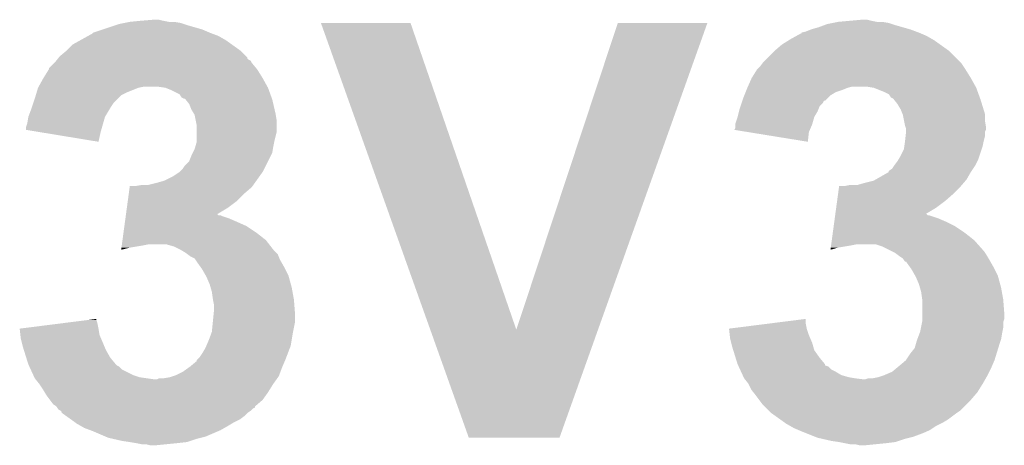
# Model space of a CAD drawing. Extents: x -1.4 to 24.2, y -3.9 to 53.4.
# Tile 42 of 56: x 1.9 to 4.2, y 36.2 to 37.2. Entities that reach past the tile are written whole.
import ezdxf

# ---------------------------------------------------------------- set-up
doc = ezdxf.new("R2010")
doc.units = 0
doc.layers.add('XSENSE_MTI-8_CLICK_V102_GTO', color=11, linetype='CONTINUOUS')

msp = doc.modelspace()

# ---------------------------------------------------------------- linework, layer by layer
at = {"layer": 'XSENSE_MTI-8_CLICK_V102_GTO'}
for points in [[(2.100582, 37.1983), (2.131062, 37.20846), (2.334262, 37.1983), (2.2987, 37.20846)], [(2.131062, 37.20846), (2.138682, 37.211), (2.2987, 37.20846), (2.291078, 37.211)], [(2.138682, 37.211), (2.15137, 37.213538), (2.291078, 37.211), (2.283462, 37.213538)], [(2.15137, 37.213538), (2.164078, 37.21608), (2.283462, 37.213538), (2.268222, 37.21608)], [(2.164078, 37.21608), (2.18948, 37.21862), (2.255522, 37.21608), (2.24282, 37.21862)], [(2.18948, 37.21862), (2.219958, 37.22116), (2.24282, 37.21862), (2.232662, 37.22116)], [(2.613694, 37.213524), (2.613688, 37.213538), (2.824484, 37.213524), (2.613688, 37.213538)], [(2.871008, 36.492242), (2.613694, 37.213524), (3.07342, 36.492242), (2.824484, 37.213524)], [(3.07342, 36.492242), (3.312166, 37.213512), (3.26563, 36.492242), (3.52297, 37.213512)], [(3.312166, 37.213512), (3.312176, 37.21354), (3.52297, 37.213512), (3.312176, 37.21354)], [(3.76682, 37.198302), (3.7846, 37.20338), (4.000494, 37.198302), (3.98272, 37.20338)], [(3.7846, 37.20338), (3.798148, 37.20846), (3.98272, 37.20338), (3.96494, 37.20846)], [(3.798148, 37.20846), (3.804922, 37.211), (3.96494, 37.20846), (3.957318, 37.211)], [(3.804922, 37.211), (3.81761, 37.213538), (3.957318, 37.211), (3.949702, 37.213538)], [(3.81761, 37.213538), (3.83032, 37.21608), (3.949702, 37.213538), (3.934462, 37.21608)], [(3.83032, 37.21608), (3.858258, 37.21862), (3.921762, 37.21608), (3.90906, 37.21862)], [(3.858258, 37.21862), (3.886198, 37.22116), (3.90906, 37.21862), (3.898902, 37.22116)], [(2.047744, 37.1729), (2.066032, 37.18306), (2.390142, 37.1729), (2.372362, 37.18306)], [(2.066032, 37.18306), (2.07518, 37.188142), (2.372362, 37.18306), (2.35881, 37.188142)], [(2.07518, 37.188142), (2.077724, 37.19068), (2.35881, 37.188142), (2.35204, 37.19068)], [(2.077724, 37.19068), (2.100582, 37.1983), (2.35204, 37.19068), (2.334262, 37.1983)], [(3.71856, 37.175438), (3.73228, 37.18306), (4.051942, 37.175438), (4.038602, 37.18306)], [(3.73228, 37.18306), (3.741426, 37.18814), (4.038602, 37.18306), (4.026748, 37.18814)], [(3.741426, 37.18814), (3.74396, 37.188162), (4.026748, 37.18814), (4.026696, 37.188162)], [(3.74396, 37.188162), (3.743976, 37.19068), (4.026696, 37.188162), (4.02082, 37.19068)], [(3.743976, 37.19068), (3.743978, 37.190684), (4.02082, 37.19068), (4.02081, 37.190684)], [(3.743978, 37.190684), (3.754122, 37.193222), (4.02081, 37.190684), (4.014042, 37.193222)], [(3.754122, 37.193222), (3.766814, 37.1983), (4.014042, 37.193222), (4.0005, 37.1983)], [(3.766814, 37.1983), (3.76682, 37.198302), (4.0005, 37.1983), (4.000494, 37.198302)], [(2.014218, 37.147498), (2.029462, 37.162742), (2.425702, 37.147498), (2.404364, 37.162742)], [(2.029462, 37.162742), (2.047744, 37.1729), (2.404364, 37.162742), (2.390142, 37.1729)], [(3.68046, 37.1475), (3.698242, 37.16274), (4.09194, 37.1475), (4.070606, 37.16274)], [(3.698242, 37.16274), (3.714498, 37.1729), (4.070606, 37.16274), (4.056382, 37.1729)], [(3.714498, 37.1729), (3.71856, 37.175438), (4.056382, 37.1729), (4.051942, 37.175438)], [(1.996942, 37.132254), (1.998982, 37.134802), (2.44094, 37.132254), (2.438394, 37.134802)], [(1.998982, 37.134802), (2.014218, 37.147498), (2.438394, 37.134802), (2.425702, 37.147498)], [(3.655062, 37.1221), (3.680458, 37.147498), (4.11734, 37.1221), (4.091942, 37.147498)], [(3.680458, 37.147498), (3.68046, 37.1475), (4.091942, 37.147498), (4.09194, 37.1475)], [(1.973586, 37.106866), (1.986282, 37.119562), (2.461678, 37.106866), (2.4511, 37.119562)], [(1.986282, 37.119562), (1.988822, 37.122102), (2.4511, 37.119562), (2.44983, 37.122102)], [(1.988822, 37.122102), (1.990846, 37.124634), (2.44983, 37.122102), (2.448562, 37.124634)], [(1.990846, 37.124634), (1.992882, 37.127178), (2.448562, 37.124634), (2.443484, 37.127178)], [(1.992882, 37.127178), (1.99491, 37.129714), (2.443484, 37.127178), (2.440946, 37.129714)], [(1.99491, 37.129714), (1.996942, 37.132254), (2.440946, 37.129714), (2.44094, 37.132254)], [(3.639822, 37.104322), (3.64744, 37.111942), (4.13004, 37.104322), (4.12496, 37.111942)], [(3.64744, 37.111942), (3.653156, 37.11956), (4.12496, 37.111942), (4.11988, 37.11956)], [(3.653156, 37.11956), (3.655062, 37.1221), (4.11988, 37.11956), (4.11734, 37.1221)], [(1.96088, 37.084), (1.973576, 37.104318), (2.476498, 37.084), (2.4638, 37.104318)], [(1.973576, 37.104318), (1.97358, 37.104324), (2.4638, 37.104318), (2.463796, 37.104324)], [(1.97358, 37.104324), (1.973586, 37.106866), (2.463796, 37.104324), (2.461678, 37.106866)], [(3.627122, 37.084), (3.63982, 37.10432), (4.142738, 37.084), (4.13004, 37.10432)], [(3.63982, 37.10432), (3.639822, 37.104322), (4.13004, 37.10432), (4.13004, 37.104322)], [(1.94818, 37.061142), (1.94959, 37.06368), (2.184416, 37.061142), (2.197098, 37.06368)], [(1.94959, 37.06368), (1.96088, 37.084), (2.487788, 37.06368), (2.476498, 37.084)], [(2.247896, 37.06114), (2.230118, 37.06368), (2.4892, 37.06114), (2.487788, 37.06368)], [(3.61696, 37.06114), (3.618088, 37.06368), (3.853184, 37.06114), (3.863338, 37.06368)], [(3.618088, 37.06368), (3.627122, 37.084), (4.154028, 37.06368), (4.142738, 37.084)], [(3.914138, 37.06114), (3.898898, 37.06368), (4.15544, 37.06114), (4.154028, 37.06368)], [(1.94056, 37.03574), (1.942844, 37.043358), (2.13614, 37.03574), (2.14376, 37.043358)], [(1.942844, 37.043358), (1.94513, 37.05098), (2.14376, 37.043358), (2.159, 37.05098)], [(1.94513, 37.05098), (1.948178, 37.061138), (2.159, 37.05098), (2.184398, 37.061138)], [(1.948178, 37.061138), (1.94818, 37.061142), (2.184398, 37.061138), (2.184416, 37.061142)], [(2.247902, 37.061138), (2.247896, 37.06114), (2.4892, 37.061138), (2.4892, 37.06114)], [(2.2606, 37.05606), (2.247902, 37.061138), (2.491048, 37.05606), (2.4892, 37.061138)], [(2.280914, 37.045902), (2.2606, 37.05606), (2.494742, 37.045902), (2.491048, 37.05606)], [(2.286, 37.038284), (2.280914, 37.045902), (2.497512, 37.038284), (2.494742, 37.045902)], [(3.6068, 37.03574), (3.609846, 37.043358), (3.804916, 37.03574), (3.812538, 37.043358)], [(3.609846, 37.043358), (3.612896, 37.05098), (3.812538, 37.043358), (3.825238, 37.05098)], [(3.612896, 37.05098), (3.614928, 37.05606), (3.825238, 37.05098), (3.840482, 37.05606)], [(3.614928, 37.05606), (3.616958, 37.061138), (3.840482, 37.05606), (3.853178, 37.061138)], [(3.616958, 37.061138), (3.61696, 37.06114), (3.853178, 37.061138), (3.853184, 37.06114)], [(3.914144, 37.061138), (3.914138, 37.06114), (4.15544, 37.061138), (4.15544, 37.06114)], [(3.93954, 37.05098), (3.914144, 37.061138), (4.159136, 37.05098), (4.15544, 37.061138)], [(3.949694, 37.045902), (3.93954, 37.05098), (4.160982, 37.045902), (4.159136, 37.05098)], [(3.95478, 37.038284), (3.949694, 37.045902), (4.163752, 37.038284), (4.160982, 37.045902)], [(1.93294, 37.01288), (1.934634, 37.017962), (2.11785, 37.01288), (2.1209, 37.017962)], [(1.934634, 37.017962), (1.937172, 37.02558), (2.1209, 37.017962), (2.12598, 37.02558)], [(1.937172, 37.02558), (1.94056, 37.03574), (2.12598, 37.02558), (2.13614, 37.03574)], [(2.291076, 37.035742), (2.286, 37.038284), (2.498436, 37.035742), (2.497512, 37.038284)], [(2.293612, 37.03574), (2.291076, 37.035742), (2.498436, 37.03574), (2.498436, 37.035742)], [(2.295648, 37.033198), (2.293612, 37.03574), (2.49936, 37.033198), (2.498436, 37.03574)], [(2.303778, 37.02304), (2.295648, 37.033198), (2.501706, 37.02304), (2.49936, 37.033198)], [(2.30886, 37.010338), (2.303778, 37.02304), (2.504636, 37.010338), (2.501706, 37.02304)], [(3.59918, 37.012878), (3.600872, 37.017956), (3.785108, 37.012878), (3.78714, 37.017956)], [(3.600872, 37.017956), (3.603412, 37.02558), (3.78714, 37.017956), (3.794758, 37.02558)], [(3.603412, 37.02558), (3.605102, 37.030646), (3.794758, 37.02558), (3.797294, 37.030646)], [(3.605102, 37.030646), (3.605106, 37.03066), (3.797294, 37.030646), (3.799834, 37.03066)], [(3.605106, 37.03066), (3.6068, 37.03574), (3.799834, 37.03066), (3.804916, 37.03574)], [(3.959856, 37.035742), (3.95478, 37.038284), (4.164676, 37.035742), (4.163752, 37.038284)], [(3.961892, 37.0332), (3.959856, 37.035742), (4.1656, 37.0332), (4.164676, 37.035742)], [(3.97002, 37.02304), (3.961892, 37.0332), (4.168726, 37.02304), (4.1656, 37.0332)], [(3.97764, 37.010342), (3.97002, 37.02304), (4.172634, 37.010342), (4.168726, 37.02304)], [(1.925322, 36.992562), (1.93294, 37.01288), (2.105658, 36.992562), (2.11785, 37.01288)], [(2.314958, 37.00018), (2.30886, 37.010338), (2.50698, 37.00018), (2.504636, 37.010338)], [(2.31648, 36.997642), (2.314958, 37.00018), (2.507404, 36.997642), (2.50698, 37.00018)], [(2.319022, 36.984938), (2.31648, 36.997642), (2.50952, 36.984938), (2.507404, 36.997642)], [(3.594098, 36.99256), (3.597274, 37.005258), (3.774438, 36.99256), (3.78206, 37.005258)], [(3.597274, 37.005258), (3.59918, 37.012878), (3.78206, 37.005258), (3.785108, 37.012878)], [(3.981706, 37.000176), (3.97764, 37.010342), (4.17576, 37.000176), (4.172634, 37.010342)], [(3.982718, 36.997642), (3.981706, 37.000176), (4.17576, 36.997642), (4.17576, 37.000176)], [(3.98526, 36.984938), (3.982718, 36.997642), (4.17576, 36.984938), (4.17576, 36.997642)], [(1.920242, 36.969702), (1.92278, 36.97732), (2.099128, 36.969702), (2.101304, 36.97732)], [(1.92278, 36.97732), (1.92532, 36.99256), (2.101304, 36.97732), (2.105658, 36.99256)], [(1.92532, 36.99256), (1.925322, 36.992562), (2.105658, 36.99256), (2.105658, 36.992562)], [(2.32156, 36.972242), (2.319022, 36.984938), (2.50952, 36.972242), (2.50952, 36.984938)], [(2.32156, 36.956998), (2.32156, 36.972242), (2.50952, 36.956998), (2.50952, 36.972242)], [(3.58902, 36.974778), (3.589022, 36.977322), (3.76936, 36.974778), (3.770086, 36.977322)], [(3.58902, 36.967164), (3.58902, 36.974778), (3.766096, 36.967164), (3.76936, 36.974778)], [(3.589022, 36.977322), (3.594098, 36.99256), (3.770086, 36.977322), (3.774438, 36.99256)], [(3.9878, 36.972242), (3.98526, 36.984938), (4.177876, 36.972242), (4.17576, 36.984938)], [(3.988648, 36.969698), (3.9878, 36.972242), (4.1783, 36.969698), (4.177876, 36.972242)], [(1.92024, 36.962098), (1.920242, 36.969702), (2.096954, 36.962098), (2.099128, 36.969702)], [(1.951258, 36.957002), (1.92024, 36.962098), (2.0955, 36.957002), (2.096954, 36.962098)], [(2.090398, 36.934142), (1.951258, 36.957002), (2.090398, 36.934142), (2.0955, 36.957002)], [(2.32156, 36.93668), (2.32156, 36.956998), (2.50444, 36.93668), (2.50952, 36.956998)], [(3.586494, 36.962106), (3.58902, 36.967164), (3.763928, 36.962106), (3.766096, 36.967164)], [(3.618052, 36.956996), (3.586494, 36.962106), (3.76174, 36.956996), (3.763928, 36.962106)], [(3.759176, 36.934144), (3.618052, 36.956996), (3.759176, 36.934144), (3.76174, 36.956996)], [(3.990338, 36.964622), (3.988648, 36.969698), (4.178298, 36.964622), (4.1783, 36.969698)], [(3.98921, 36.946838), (3.990338, 36.956996), (4.17576, 36.946838), (4.17576, 36.956996)], [(3.99034, 36.962076), (3.990338, 36.964622), (4.178298, 36.962076), (4.178298, 36.964622)], [(3.990338, 36.956996), (3.99034, 36.957002), (4.17576, 36.956996), (4.175762, 36.957002)], [(3.99034, 36.957002), (3.99034, 36.962076), (4.175762, 36.957002), (4.178298, 36.962076)], [(2.318656, 36.92398), (2.32156, 36.934142), (2.5019, 36.92398), (2.503932, 36.934142)], [(2.32156, 36.934142), (2.32156, 36.93668), (2.503932, 36.934142), (2.50444, 36.93668)], [(3.986348, 36.92398), (3.9878, 36.93414), (4.170678, 36.92398), (4.17271, 36.93414)], [(3.9878, 36.93414), (3.988082, 36.93668), (4.17271, 36.93414), (4.17322, 36.93668)], [(3.988082, 36.93668), (3.98921, 36.946838), (4.17322, 36.93668), (4.17576, 36.946838)], [(2.30886, 36.90112), (2.312668, 36.908738), (2.495548, 36.90112), (2.499358, 36.908738)], [(2.312668, 36.908738), (2.316482, 36.916362), (2.499358, 36.908738), (2.500628, 36.916362)], [(2.316482, 36.916362), (2.318656, 36.92398), (2.500628, 36.916362), (2.5019, 36.92398)], [(3.97764, 36.90112), (3.98526, 36.916364), (4.163058, 36.90112), (4.168138, 36.916364)], [(3.98526, 36.916364), (3.986348, 36.92398), (4.168138, 36.916364), (4.170678, 36.92398)], [(2.28854, 36.87064), (2.293622, 36.878262), (2.480308, 36.87064), (2.484118, 36.878262)], [(2.293622, 36.878262), (2.30378, 36.888424), (2.484118, 36.878262), (2.4892, 36.888424)], [(2.30378, 36.888424), (2.30886, 36.90112), (2.4892, 36.888424), (2.495548, 36.90112)], [(3.957322, 36.870642), (3.962398, 36.878258), (4.14782, 36.870642), (4.152898, 36.878258)], [(3.962398, 36.878258), (3.9624, 36.87826), (4.152898, 36.878258), (4.152898, 36.87826)], [(3.9624, 36.87826), (3.970022, 36.888422), (4.152898, 36.87826), (4.15798, 36.888422)], [(3.970022, 36.888422), (3.973068, 36.8935), (4.15798, 36.888422), (4.16052, 36.8935)], [(3.973068, 36.8935), (3.97764, 36.90112), (4.16052, 36.8935), (4.163058, 36.90112)], [(2.265682, 36.852862), (2.280918, 36.86302), (2.469242, 36.852862), (2.476498, 36.86302)], [(2.280918, 36.86302), (2.280922, 36.863022), (2.476498, 36.86302), (2.476498, 36.863022)], [(2.280922, 36.863022), (2.28854, 36.87064), (2.476498, 36.863022), (2.480308, 36.87064)], [(3.918582, 36.84524), (3.949678, 36.863022), (4.13258, 36.84524), (4.142742, 36.863022)], [(3.949678, 36.863022), (3.9497, 36.863034), (4.142742, 36.863022), (4.142748, 36.863034)], [(3.9497, 36.863034), (3.949708, 36.865564), (4.142748, 36.863034), (4.144436, 36.865564)], [(3.949708, 36.865564), (3.957322, 36.870642), (4.144436, 36.865564), (4.14782, 36.870642)], [(2.176782, 36.83), (2.192022, 36.83254), (2.452914, 36.83), (2.454728, 36.83254)], [(2.207262, 36.83254), (2.22758, 36.83762), (2.454728, 36.83254), (2.458356, 36.83762)], [(2.22758, 36.83762), (2.24536, 36.8427), (2.458356, 36.83762), (2.461984, 36.8427)], [(2.24536, 36.8427), (2.265682, 36.852862), (2.461984, 36.8427), (2.469242, 36.852862)], [(3.845562, 36.83), (3.858262, 36.83254), (4.119518, 36.83), (4.121694, 36.83254)], [(3.876044, 36.83254), (3.89382, 36.83762), (4.121694, 36.83254), (4.126048, 36.83762)], [(3.89382, 36.83762), (3.914142, 36.8427), (4.126048, 36.83762), (4.130402, 36.8427)], [(3.914142, 36.8427), (3.918582, 36.84524), (4.130402, 36.8427), (4.13258, 36.84524)], [(2.159272, 36.79444), (2.161686, 36.812222), (2.415538, 36.79444), (2.43332, 36.812222)], [(2.161686, 36.812222), (2.163754, 36.827458), (2.43332, 36.812222), (2.4511, 36.827458)], [(2.163754, 36.827458), (2.1641, 36.83), (2.4511, 36.827458), (2.452914, 36.83)], [(3.828052, 36.79444), (3.830466, 36.81222), (4.081782, 36.79444), (4.1021, 36.81222)], [(3.830466, 36.81222), (3.832534, 36.82746), (4.1021, 36.81222), (4.117342, 36.82746)], [(3.832534, 36.82746), (3.83288, 36.83), (4.117342, 36.82746), (4.119518, 36.83)], [(2.157204, 36.779198), (2.159272, 36.79444), (2.395218, 36.779198), (2.415538, 36.79444)], [(3.825984, 36.779198), (3.828052, 36.79444), (4.061458, 36.779198), (4.081782, 36.79444)], [(2.15479, 36.76142), (2.155132, 36.76394), (2.372366, 36.76142), (2.36984, 36.76394)], [(2.155132, 36.76394), (2.157204, 36.779198), (2.36984, 36.76394), (2.395218, 36.779198)], [(3.82357, 36.76142), (3.823914, 36.763954), (4.041146, 36.76142), (4.038606, 36.763954)], [(3.823914, 36.763954), (3.823916, 36.76396), (4.038606, 36.763954), (4.03614, 36.76396)], [(3.823916, 36.76396), (3.825984, 36.779198), (4.03614, 36.76396), (4.061458, 36.779198)], [(2.151344, 36.736018), (2.152722, 36.74618), (2.438402, 36.736018), (2.41554, 36.74618)], [(2.152722, 36.74618), (2.153756, 36.7538), (2.41554, 36.74618), (2.397758, 36.7538)], [(2.153756, 36.7538), (2.154446, 36.75888), (2.397758, 36.7538), (2.382522, 36.75888)], [(2.154446, 36.75888), (2.15479, 36.761418), (2.382522, 36.75888), (2.377444, 36.761418)], [(2.15479, 36.761418), (2.15479, 36.76142), (2.377444, 36.761418), (2.372366, 36.76142)], [(3.820122, 36.736018), (3.821502, 36.74618), (4.104642, 36.736018), (4.08432, 36.74618)], [(3.821502, 36.74618), (3.822536, 36.7538), (4.08432, 36.74618), (4.066538, 36.7538)], [(3.822536, 36.7538), (3.82357, 36.761418), (4.066538, 36.7538), (4.043682, 36.761418)], [(3.82357, 36.761418), (3.82357, 36.76142), (4.043682, 36.761418), (4.041146, 36.76142)], [(2.146862, 36.702998), (2.149274, 36.72078), (2.484122, 36.702998), (2.46126, 36.72078)], [(2.149274, 36.72078), (2.151344, 36.736018), (2.46126, 36.72078), (2.438402, 36.736018)], [(3.815642, 36.703), (3.818054, 36.72078), (4.15036, 36.703), (4.1275, 36.72078)], [(3.818054, 36.72078), (3.820122, 36.736018), (4.1275, 36.72078), (4.104642, 36.736018)], [(2.145138, 36.6903), (2.145482, 36.69284), (2.19456, 36.6903), (2.207258, 36.69284)], [(2.145482, 36.69284), (2.146862, 36.702998), (2.492024, 36.69284), (2.484122, 36.702998)], [(2.268218, 36.687762), (2.250438, 36.69284), (2.495974, 36.687762), (2.492024, 36.69284)], [(3.813918, 36.6903), (3.814262, 36.69284), (3.8608, 36.6903), (3.873498, 36.69284)], [(3.814262, 36.69284), (3.815642, 36.703), (4.159392, 36.69284), (4.15036, 36.703)], [(3.934458, 36.68776), (3.919216, 36.69284), (4.163908, 36.68776), (4.159392, 36.69284)], [(2.143764, 36.68017), (2.16408, 36.68522), (2.143764, 36.68017), (2.144448, 36.68522)], [(2.144448, 36.68522), (2.145138, 36.6903), (2.16408, 36.68522), (2.19456, 36.6903)], [(2.28346, 36.68014), (2.268218, 36.687762), (2.501902, 36.68014), (2.495974, 36.687762)], [(2.296158, 36.672522), (2.28346, 36.68014), (2.509516, 36.672522), (2.501902, 36.68014)], [(2.299554, 36.669976), (2.296158, 36.672522), (2.51206, 36.669976), (2.509516, 36.672522)], [(2.30632, 36.664902), (2.299554, 36.669976), (2.51409, 36.664902), (2.51206, 36.669976)], [(3.812544, 36.680172), (3.830318, 36.68522), (3.812544, 36.680172), (3.813228, 36.68522)], [(3.813228, 36.68522), (3.813918, 36.6903), (3.830318, 36.68522), (3.8608, 36.6903)], [(3.949698, 36.68014), (3.934458, 36.68776), (4.17068, 36.68014), (4.163908, 36.68776)], [(3.954778, 36.6776), (3.949698, 36.68014), (4.17322, 36.6776), (4.17068, 36.68014)], [(3.964938, 36.67252), (3.954778, 36.6776), (4.176608, 36.67252), (4.17322, 36.6776)], [(3.968324, 36.669982), (3.964938, 36.67252), (4.1783, 36.669982), (4.176608, 36.67252)], [(3.9751, 36.6649), (3.968324, 36.669982), (4.18135, 36.6649), (4.1783, 36.669982)], [(2.316474, 36.659822), (2.30632, 36.664902), (2.516124, 36.659822), (2.51409, 36.664902)], [(2.318172, 36.657278), (2.316474, 36.659822), (2.51714, 36.657278), (2.516124, 36.659822)], [(2.32156, 36.6522), (2.318172, 36.657278), (2.520044, 36.6522), (2.51714, 36.657278)], [(2.330634, 36.6395), (2.32156, 36.6522), (2.5273, 36.6395), (2.520044, 36.6522)], [(3.982718, 36.659822), (3.9751, 36.6649), (4.184396, 36.659822), (4.18135, 36.6649)], [(3.984414, 36.65728), (3.982718, 36.659822), (4.18592, 36.65728), (4.184396, 36.659822)], [(3.987796, 36.652208), (3.984414, 36.65728), (4.18882, 36.652208), (4.18592, 36.65728)], [(3.99033, 36.6522), (3.987796, 36.652208), (4.188824, 36.6522), (4.18882, 36.652208)], [(3.99941, 36.6395), (3.99033, 36.6522), (4.19608, 36.6395), (4.188824, 36.6522)], [(2.33426, 36.634422), (2.330634, 36.6395), (2.52984, 36.634422), (2.5273, 36.6395)], [(2.342972, 36.619178), (2.33426, 36.634422), (2.537462, 36.619178), (2.52984, 36.634422)], [(4.00304, 36.634422), (3.99941, 36.6395), (4.19862, 36.634422), (4.19608, 36.6395)], [(4.011752, 36.619178), (4.00304, 36.634422), (4.206242, 36.619178), (4.19862, 36.634422)], [(2.34442, 36.616642), (2.342972, 36.619178), (2.538154, 36.616642), (2.537462, 36.619178)], [(2.35204, 36.598862), (2.34442, 36.616642), (2.543004, 36.598862), (2.538154, 36.616642)], [(4.0132, 36.616642), (4.011752, 36.619178), (4.206934, 36.616642), (4.206242, 36.619178)], [(4.02082, 36.598862), (4.0132, 36.616642), (4.211784, 36.598862), (4.206934, 36.616642)], [(2.354218, 36.591242), (2.35204, 36.598862), (2.54508, 36.591242), (2.543004, 36.598862)], [(2.35712, 36.581082), (2.354218, 36.591242), (2.546928, 36.581082), (2.54508, 36.591242)], [(2.35966, 36.5633), (2.35712, 36.581082), (2.55016, 36.5633), (2.546928, 36.581082)], [(4.022998, 36.591242), (4.02082, 36.598862), (4.21386, 36.591242), (4.211784, 36.598862)], [(4.0259, 36.581082), (4.022998, 36.591242), (4.215708, 36.581082), (4.21386, 36.591242)], [(4.02844, 36.5633), (4.0259, 36.581082), (4.21894, 36.5633), (4.215708, 36.581082)], [(2.3622, 36.550602), (2.35966, 36.5633), (2.551138, 36.550602), (2.55016, 36.5633)], [(4.02844, 36.530282), (4.02844, 36.5633), (4.22148, 36.530282), (4.21894, 36.5633)], [(2.361438, 36.530282), (2.3622, 36.537898), (2.5527, 36.530282), (2.552116, 36.537898)], [(2.3622, 36.537898), (2.3622, 36.550602), (2.552116, 36.537898), (2.551138, 36.550602)], [(1.90502, 36.49472), (2.005286, 36.507418), (2.09042, 36.49472), (2.08788, 36.507418)], [(2.005286, 36.507418), (2.065456, 36.515038), (2.08788, 36.507418), (2.085342, 36.515038)], [(2.065456, 36.515038), (2.08534, 36.517556), (2.085342, 36.515038), (2.08534, 36.517556)], [(2.35712, 36.487102), (2.359404, 36.509958), (2.548128, 36.487102), (2.5527, 36.509958)], [(2.359404, 36.509958), (2.361438, 36.530282), (2.5527, 36.509958), (2.5527, 36.530282)], [(3.5738, 36.49472), (3.674066, 36.507418), (3.756662, 36.49472), (3.75412, 36.507418)], [(3.674066, 36.507418), (3.75412, 36.517556), (3.75412, 36.507418), (3.75412, 36.517556)], [(4.02539, 36.497258), (4.02793, 36.509956), (4.21894, 36.497258), (4.21894, 36.509956)], [(4.02793, 36.509956), (4.02844, 36.512502), (4.21894, 36.509956), (4.219786, 36.512502)], [(4.02844, 36.517578), (4.02844, 36.530282), (4.221478, 36.517578), (4.22148, 36.530282)], [(4.02844, 36.512502), (4.02844, 36.517578), (4.219786, 36.512502), (4.221478, 36.517578)], [(1.906702, 36.479478), (1.90502, 36.49472), (2.092962, 36.479478), (2.09042, 36.49472)], [(2.3495, 36.46678), (2.356166, 36.48456), (2.544654, 36.46678), (2.54762, 36.48456)], [(2.356166, 36.48456), (2.35712, 36.487102), (2.54762, 36.48456), (2.548128, 36.487102)], [(2.961636, 36.238196), (2.871008, 36.492242), (3.174988, 36.238196), (3.26563, 36.492242)], [(3.57548, 36.479482), (3.5738, 36.49472), (3.76174, 36.479482), (3.756662, 36.49472)], [(4.01669, 36.469318), (4.022406, 36.48456), (4.213858, 36.469318), (4.2164, 36.48456)], [(4.022406, 36.48456), (4.02336, 36.487102), (4.2164, 36.48456), (4.216908, 36.487102)], [(4.02336, 36.487102), (4.02539, 36.497258), (4.216908, 36.487102), (4.21894, 36.497258)], [(1.90754, 36.471862), (1.906702, 36.479478), (2.096226, 36.471862), (2.092962, 36.479478)], [(1.91262, 36.45154), (1.90754, 36.471862), (2.104934, 36.45154), (2.096226, 36.471862)], [(2.344054, 36.454078), (2.3495, 36.46678), (2.542538, 36.454078), (2.544654, 36.46678)], [(3.57632, 36.471862), (3.57548, 36.479482), (3.765008, 36.471862), (3.76174, 36.479482)], [(3.578862, 36.4617), (3.57632, 36.471862), (3.769362, 36.4617), (3.765008, 36.471862)], [(3.5814, 36.45154), (3.578862, 36.4617), (3.772266, 36.45154), (3.769362, 36.4617)], [(4.012112, 36.45408), (4.01574, 36.46678), (4.20878, 36.45408), (4.213012, 36.46678)], [(4.01574, 36.46678), (4.01669, 36.469318), (4.213012, 36.46678), (4.213858, 36.469318)], [(1.915002, 36.443918), (1.91262, 36.45154), (2.1082, 36.443918), (2.104934, 36.45154)], [(1.920558, 36.426142), (1.915002, 36.443918), (2.11836, 36.426142), (2.1082, 36.443918)], [(2.33426, 36.436298), (2.34188, 36.449002), (2.5357, 36.436298), (2.540584, 36.449002)], [(2.34188, 36.449002), (2.344054, 36.454078), (2.540584, 36.449002), (2.542538, 36.454078)], [(3.583784, 36.443916), (3.5814, 36.45154), (3.774442, 36.443916), (3.772266, 36.45154)], [(3.589338, 36.42614), (3.583784, 36.443916), (3.78714, 36.42614), (3.774442, 36.443916)], [(4.0005, 36.4363), (4.010662, 36.449002), (4.203308, 36.4363), (4.207216, 36.449002)], [(4.010662, 36.449002), (4.012112, 36.45408), (4.207216, 36.449002), (4.20878, 36.45408)], [(1.925318, 36.410902), (1.920558, 36.426142), (2.131058, 36.410902), (2.11836, 36.426142)], [(2.30632, 36.40582), (2.32156, 36.418528), (2.523308, 36.40582), (2.528754, 36.418528)], [(2.32156, 36.418528), (2.321564, 36.42106), (2.528754, 36.418528), (2.52984, 36.42106)], [(2.321564, 36.42106), (2.321566, 36.421066), (2.52984, 36.42106), (2.529842, 36.421066)], [(2.321566, 36.421066), (2.32918, 36.42868), (2.529842, 36.421066), (2.53277, 36.42868)], [(2.32918, 36.42868), (2.33426, 36.436298), (2.53277, 36.42868), (2.5357, 36.436298)], [(3.594098, 36.410902), (3.589338, 36.42614), (3.799834, 36.410902), (3.78714, 36.42614)], [(3.96951, 36.40328), (3.987798, 36.418518), (4.191, 36.40328), (4.19753, 36.418518)], [(3.987798, 36.418518), (3.990338, 36.421058), (4.19753, 36.418518), (4.19862, 36.421058)], [(3.990338, 36.421058), (3.99034, 36.42106), (4.19862, 36.421058), (4.19862, 36.42106)], [(3.99034, 36.42106), (4.0005, 36.4363), (4.19862, 36.42106), (4.203308, 36.4363)], [(1.926494, 36.408358), (1.925318, 36.410902), (2.133604, 36.408358), (2.131058, 36.410902)], [(1.927666, 36.405818), (1.926494, 36.408358), (2.13868, 36.405818), (2.133604, 36.408358)], [(1.931184, 36.398198), (1.927666, 36.405818), (2.146304, 36.398198), (2.13868, 36.405818)], [(1.937044, 36.3855), (1.931184, 36.398198), (2.171702, 36.3855), (2.146304, 36.398198)], [(2.2733, 36.3855), (2.28854, 36.393122), (2.51555, 36.3855), (2.51841, 36.393122)], [(2.28854, 36.393122), (2.302762, 36.40328), (2.51841, 36.393122), (2.52222, 36.40328)], [(2.302762, 36.40328), (2.30632, 36.40582), (2.52222, 36.40328), (2.523308, 36.40582)], [(3.594102, 36.410894), (3.594098, 36.410902), (3.79984, 36.410894), (3.799834, 36.410902)], [(3.595274, 36.408356), (3.594102, 36.410894), (3.799856, 36.408356), (3.79984, 36.410894)], [(3.596446, 36.405816), (3.595274, 36.408356), (3.807462, 36.405816), (3.799856, 36.408356)], [(3.599964, 36.398198), (3.596446, 36.405816), (3.815084, 36.398198), (3.807462, 36.405816)], [(3.602308, 36.39312), (3.599964, 36.398198), (3.825238, 36.39312), (3.815084, 36.398198)], [(3.605826, 36.385498), (3.602308, 36.39312), (3.83794, 36.385498), (3.825238, 36.39312)], [(3.939538, 36.3855), (3.95732, 36.393122), (4.182108, 36.3855), (4.18592, 36.393122)], [(3.95732, 36.393122), (3.96951, 36.40328), (4.18592, 36.393122), (4.191, 36.40328)], [(1.93939, 36.38042), (1.937044, 36.3855), (2.186942, 36.38042), (2.171702, 36.3855)], [(1.94056, 36.377882), (1.93939, 36.38042), (2.204708, 36.377882), (2.186942, 36.38042)], [(1.942594, 36.37534), (1.94056, 36.377882), (2.222502, 36.37534), (2.204708, 36.377882)], [(1.95072, 36.36518), (1.942594, 36.37534), (2.5019, 36.36518), (2.509156, 36.37534)], [(2.222502, 36.37534), (2.227584, 36.375342), (2.509156, 36.37534), (2.509158, 36.375342)], [(2.227584, 36.375342), (2.232664, 36.37788), (2.509158, 36.375342), (2.51097, 36.37788)], [(2.242822, 36.37788), (2.258062, 36.380422), (2.51097, 36.37788), (2.512786, 36.380422)], [(2.258062, 36.380422), (2.26567, 36.382958), (2.512786, 36.380422), (2.514598, 36.382958)], [(2.26567, 36.382958), (2.2733, 36.3855), (2.514598, 36.382958), (2.51555, 36.3855)], [(3.60817, 36.38042), (3.605826, 36.385498), (3.85572, 36.38042), (3.83794, 36.385498)], [(3.60934, 36.377882), (3.60817, 36.38042), (3.870948, 36.377882), (3.85572, 36.38042)], [(3.609342, 36.37788), (3.60934, 36.377882), (3.87096, 36.37788), (3.870948, 36.377882)], [(3.611374, 36.37534), (3.609342, 36.37788), (3.891282, 36.37534), (3.87096, 36.37788)], [(3.6195, 36.36518), (3.611374, 36.37534), (4.17068, 36.36518), (4.176484, 36.37534)], [(3.891282, 36.37534), (3.893822, 36.375342), (4.176484, 36.37534), (4.176486, 36.375342)], [(3.893822, 36.375342), (3.901444, 36.37788), (4.176486, 36.375342), (4.177936, 36.37788)], [(3.911602, 36.37788), (3.9243, 36.380422), (4.177936, 36.37788), (4.179388, 36.380422)], [(3.9243, 36.380422), (3.931922, 36.382962), (4.179388, 36.380422), (4.18084, 36.382962)], [(3.931922, 36.382962), (3.939538, 36.3855), (4.18084, 36.382962), (4.182108, 36.3855)], [(1.960882, 36.34994), (1.95072, 36.36518), (2.492374, 36.34994), (2.5019, 36.36518)], [(1.963928, 36.344862), (1.960882, 36.34994), (2.4892, 36.344862), (2.492374, 36.34994)], [(3.627118, 36.349942), (3.6195, 36.36518), (4.161156, 36.349942), (4.17068, 36.36518)], [(3.631186, 36.344858), (3.627118, 36.349942), (4.15798, 36.344858), (4.161156, 36.349942)], [(1.968498, 36.337242), (1.963928, 36.344862), (2.483758, 36.337242), (2.4892, 36.344862)], [(1.976122, 36.327078), (1.968498, 36.337242), (2.4765, 36.327078), (2.483758, 36.337242)], [(1.983738, 36.316922), (1.976122, 36.327078), (2.464654, 36.316922), (2.4765, 36.327078)], [(3.63728, 36.33724), (3.631186, 36.344858), (4.15145, 36.33724), (4.15798, 36.344858)], [(3.644902, 36.32708), (3.63728, 36.33724), (4.142742, 36.32708), (4.15145, 36.33724)], [(3.65252, 36.316922), (3.644902, 36.32708), (4.132582, 36.316922), (4.142742, 36.32708)], [(1.991358, 36.311842), (1.983738, 36.316922), (2.45873, 36.311842), (2.464654, 36.316922)], [(1.991366, 36.311832), (1.991358, 36.311842), (2.45872, 36.311832), (2.45873, 36.311842)], [(1.993058, 36.309294), (1.991366, 36.311832), (2.458706, 36.309294), (2.45872, 36.311832)], [(1.99475, 36.306758), (1.993058, 36.309294), (2.45364, 36.306758), (2.458706, 36.309294)], [(1.99644, 36.304224), (1.99475, 36.306758), (2.451104, 36.304224), (2.45364, 36.306758)], [(2.001516, 36.301682), (1.99644, 36.304224), (2.448562, 36.301682), (2.451104, 36.304224)], [(2.00152, 36.30168), (2.001516, 36.301682), (2.44856, 36.30168), (2.448562, 36.301682)], [(2.004054, 36.299146), (2.00152, 36.30168), (2.444758, 36.299146), (2.44856, 36.30168)], [(2.00406, 36.29661), (2.004054, 36.299146), (2.440954, 36.29661), (2.444758, 36.299146)], [(3.667762, 36.30168), (3.65252, 36.316922), (4.11734, 36.30168), (4.132582, 36.316922)], [(3.672838, 36.296602), (3.667762, 36.30168), (4.109722, 36.296602), (4.11734, 36.30168)], [(2.004078, 36.296598), (2.00406, 36.29661), (2.440938, 36.296598), (2.440954, 36.29661)], [(2.014738, 36.28898), (2.004078, 36.296598), (2.433318, 36.28898), (2.440938, 36.296598)], [(2.025402, 36.28136), (2.014738, 36.28898), (2.423158, 36.28136), (2.433318, 36.28898)], [(2.036064, 36.27374), (2.025402, 36.28136), (2.407922, 36.27374), (2.423158, 36.28136)], [(3.672842, 36.2966), (3.672838, 36.296602), (4.10972, 36.2966), (4.109722, 36.296602)], [(3.694178, 36.281358), (3.672842, 36.2966), (4.089398, 36.281358), (4.10972, 36.2966)], [(3.704844, 36.27374), (3.694178, 36.281358), (4.0767, 36.27374), (4.089398, 36.281358)], [(2.039618, 36.2712), (2.036064, 36.27374), (2.403688, 36.2712), (2.407922, 36.27374)], [(2.048508, 36.26612), (2.039618, 36.2712), (2.39522, 36.26612), (2.403688, 36.2712)], [(2.057398, 36.26104), (2.048508, 36.26612), (2.38633, 36.26104), (2.39522, 36.26612)], [(2.070946, 36.25596), (2.057398, 36.26104), (2.37744, 36.25596), (2.38633, 36.26104)], [(2.07772, 36.25342), (2.070946, 36.25596), (2.371512, 36.25342), (2.37744, 36.25596)], [(2.107356, 36.24072), (2.07772, 36.25342), (2.341878, 36.24072), (2.371512, 36.25342)], [(3.708398, 36.2712), (3.704844, 36.27374), (4.07162, 36.2712), (4.0767, 36.27374)], [(3.717292, 36.266118), (3.708398, 36.2712), (4.061458, 36.266118), (4.07162, 36.2712)], [(3.726178, 36.26104), (3.717292, 36.266118), (4.05384, 36.26104), (4.061458, 36.266118)], [(3.738034, 36.25596), (3.726178, 36.26104), (4.04622, 36.25596), (4.05384, 36.26104)], [(3.74396, 36.25342), (3.738034, 36.25596), (4.040292, 36.25342), (4.04622, 36.25596)], [(3.756662, 36.24834), (3.74396, 36.25342), (4.02844, 36.24834), (4.040292, 36.25342)], [(2.113278, 36.238182), (2.107356, 36.24072), (2.331726, 36.238182), (2.341878, 36.24072)], [(2.124292, 36.23564), (2.113278, 36.238182), (2.321562, 36.23564), (2.331726, 36.238182)], [(2.146302, 36.23056), (2.124292, 36.23564), (2.306318, 36.23056), (2.321562, 36.23564)], [(2.16408, 36.22802), (2.146302, 36.23056), (2.298698, 36.22802), (2.306318, 36.23056)], [(3.174984, 36.23818), (2.961636, 36.238196), (3.174984, 36.23818), (3.174988, 36.238196)], [(3.775714, 36.24072), (3.756662, 36.24834), (4.008118, 36.24072), (4.02844, 36.24834)], [(3.782058, 36.238182), (3.775714, 36.24072), (3.997966, 36.238182), (4.008118, 36.24072)], [(3.793072, 36.23564), (3.782058, 36.238182), (3.987802, 36.23564), (3.997966, 36.238182)], [(3.815082, 36.23056), (3.793072, 36.23564), (3.972558, 36.23056), (3.987802, 36.23564)], [(3.83286, 36.22802), (3.815082, 36.23056), (3.964938, 36.22802), (3.972558, 36.23056)], [(2.17932, 36.22548), (2.16408, 36.22802), (2.27584, 36.22548), (2.298698, 36.22802)], [(2.192018, 36.22294), (2.17932, 36.22548), (2.25044, 36.22294), (2.27584, 36.22548)], [(2.212338, 36.2204), (2.202178, 36.22294), (2.225042, 36.2204), (2.25044, 36.22294)], [(3.84556, 36.22548), (3.83286, 36.22802), (3.94462, 36.22548), (3.964938, 36.22802)], [(3.858258, 36.22294), (3.84556, 36.22548), (3.91922, 36.22294), (3.94462, 36.22548)], [(3.881118, 36.2204), (3.870958, 36.22294), (3.893822, 36.2204), (3.91922, 36.22294)]]:
    msp.add_solid(points, dxfattribs=at)

doc.saveas('drawing.dxf')
